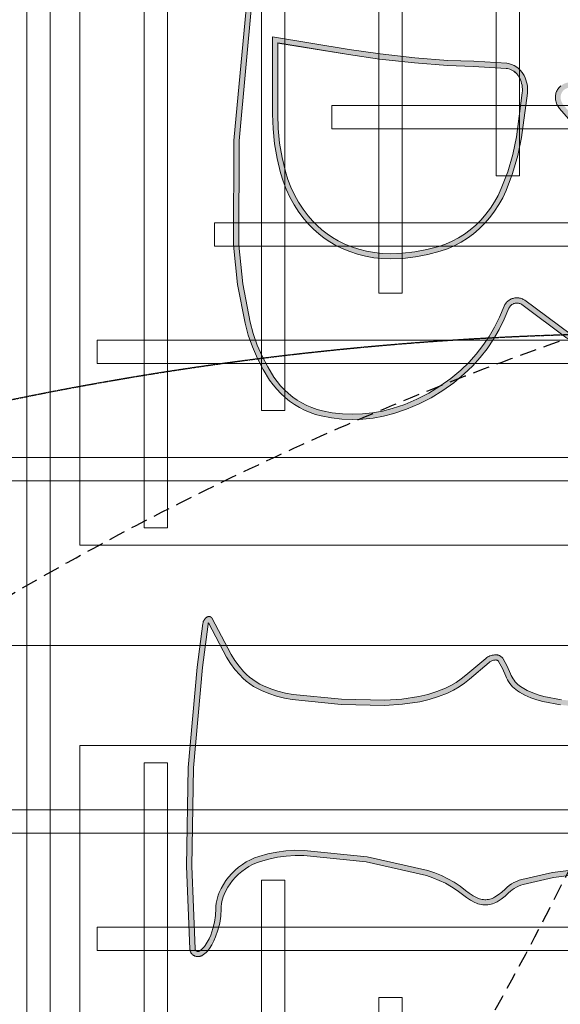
# Model space of a CAD drawing. Header units: millimetres. Extents: x -2073 to 35483, y -49920 to 11085.
# Tile 51 of 70: x 2991 to 3403, y 354 to 1104. Entities that reach past the tile are written whole.
import ezdxf

# ---------------------------------------------------------------- set-up
doc = ezdxf.new("R2010")
doc.units = ezdxf.units.MM
doc.linetypes.add('DASHED', pattern=[19.05, 12.7, -6.35])
doc.linetypes.add('HIDDEN', pattern=[0.375, 0.25, -0.125])
doc.layers.add('Ceiling', color=14, linetype='Continuous', lineweight=9)
doc.layers.add('E Celing Lighting', color=5, linetype='DASHED', lineweight=5)
for name, color, linetype, true_color in [('FIRE-SPKLR-EQP', 1, 'Continuous', 0xff0000), ('FIRE-SPKLR-EQP-MPA-12SM-C', 2, 'HIDDEN', 0xffff00), ('RCP LAYOUT', 9, 'Continuous', 0x808080), ('UPRIGHT SPRINKLER EQP', 1, 'Continuous', 0xff0000)]:
    doc.layers.add(name, color=color, linetype=linetype, true_color=true_color)

# ---------------------------------------------------------------- blocks, each defined once
blk = doc.blocks.new('UPRIGHT SPRINKLER')
at = {"layer": 'FIRE-SPKLR-EQP-MPA-12SM-C', "linetype": 'DASHED'}
blk.add_circle((0, 0), 2450, dxfattribs=at)
blk = doc.blocks.new('SPKLR-EQP-PENDENT-68C')
at = {"layer": 'FIRE-SPKLR-EQP-MPA-12SM-C'}
blk.add_circle((0, 0), 2450, dxfattribs=at)
blk = doc.blocks.new('kuaryfjeh')
at = {"ltscale": 0.25, "true_color": 0x808080}
h = blk.add_hatch(color=8, dxfattribs=at)
h.dxf.hatch_style = 1
h.paths.add_polyline_path([(-11.063, -10.922), (-12.753, -10.971), (-14.762, -10.975), (-17.486, -10.934), (-18.06, -10.902), (-18.629, -10.833), (-18.622, -10.815), (-18.615, -10.8), (-18.607, -10.785), (-18.598, -10.77), (-18.587, -10.757), (-18.576, -10.744), (-18.564, -10.732), (-18.552, -10.72), (-18.538, -10.71), (-18.524, -10.7), (-18.509, -10.692), (-18.494, -10.685), (-18.473, -10.676), (-18.176, -10.554), (-17.885, -10.406), (-17.605, -10.237), (-17.536, -10.187), (-17.47, -10.133), (-17.408, -10.075), (-17.35, -10.012), (-17.296, -9.946), (-17.247, -9.876), (-17.203, -9.803), (-17.164, -9.727), (-17.13, -9.649), (-17.068, -9.473), (-17.017, -9.292), (-16.979, -9.109), (-16.953, -8.924), (-16.939, -8.738), (-16.9, -6.762), (-16.941, -5.173), (-16.991, -4.654), (-17.087, -4.14), (-17.135, -3.964), (-17.197, -3.793), (-17.271, -3.627), (-17.358, -3.468), (-17.392, -3.415), (-17.43, -3.365), (-17.47, -3.317), (-17.513, -3.272), (-17.56, -3.231), (-17.609, -3.192), (-17.66, -3.157), (-17.714, -3.125), (-17.769, -3.097), (-17.821, -3.074), (-18.038, -2.98), (-18.24, -2.869), (-18.245, -2.866), (-18.249, -2.862), (-18.254, -2.859), (-18.258, -2.854), (-18.262, -2.85), (-18.265, -2.845), (-18.269, -2.841), (-18.272, -2.835), (-18.274, -2.83), (-18.277, -2.825), (-18.279, -2.819), (-18.28, -2.813), (-18.282, -2.807), (-18.282, -2.801), (-18.283, -2.795), (-18.283, -2.789), (-18.281, -2.766), (-18.278, -2.742), (-18.274, -2.719), (-18.267, -2.697), (-18.259, -2.675), (-18.25, -2.653), (-18.239, -2.632), (-18.226, -2.613), (-18.212, -2.593), (-17.734, -2.026), (-17.617, -1.885), (-17.509, -1.73), (-17.414, -1.568), (-17.332, -1.398), (-17.23, -1.139), (-17.147, -0.873), (-17.084, -0.601), (-17.009, -0.101), (-16.977, 0.403), (-17.003, 1.664), (-17.146, 3.069), (-17.187, 3.298), (-17.243, 3.523), (-17.315, 3.743), (-17.402, 3.957), (-17.459, 4.074), (-17.523, 4.185), (-17.595, 4.293), (-17.674, 4.395), (-17.76, 4.491), (-17.852, 4.581), (-18.014, 4.72), (-18.185, 4.847), (-18.365, 4.961), (-18.549, 5.061), (-19.355, 5.48), (-19.349, 5.483), (-19.343, 5.486), (-19.337, 5.488), (-19.33, 5.491), (-19.324, 5.492), (-19.315, 5.494), (-18.065, 5.656), (-15.179, 5.912), (-12.35, 5.965), (-9.977, 5.867), (-9.971, 5.866), (-9.965, 5.865), (-9.96, 5.864), (-9.955, 5.862), (-9.95, 5.861), (-9.945, 5.858), (-9.941, 5.856), (-9.936, 5.853), (-9.932, 5.85), (-9.928, 5.846), (-9.924, 5.842), (-9.92, 5.838), (-9.917, 5.834), (-9.914, 5.83), (-9.911, 5.825), (-9.908, 5.82), (-9.906, 5.815), (-9.904, 5.81), (-9.903, 5.804), (-9.902, 5.799), (-9.901, 5.793), (-9.9, 5.788), (-9.9, 5.782), (-9.901, 5.777), (-9.901, 5.771), (-9.902, 5.766), (-9.904, 5.76), (-9.905, 5.755), (-9.907, 5.75), (-9.91, 5.745), (-9.912, 5.74), (-9.933, 5.708), (-9.957, 5.679), (-9.982, 5.65), (-10.009, 5.624), (-10.038, 5.6), (-10.068, 5.578), (-10.166, 5.518), (-10.267, 5.464), (-10.371, 5.418), (-10.556, 5.353), (-10.744, 5.306), (-10.934, 5.278), (-11.132, 5.268), (-11.206, 5.266), (-11.287, 5.258), (-11.366, 5.244), (-11.445, 5.225), (-11.522, 5.201), (-11.597, 5.172), (-11.714, 5.116), (-11.827, 5.052), (-11.936, 4.981), (-12.038, 4.901), (-12.139, 4.812), (-12.234, 4.715), (-12.321, 4.613), (-12.402, 4.504), (-12.473, 4.393), (-12.536, 4.276), (-12.589, 4.155), (-12.634, 4.031), (-12.704, 3.777), (-12.757, 3.518), (-12.792, 3.257), (-12.809, 2.994), (-12.807, 2.728), (-12.624, 0.919), (-12.225, -0.834), (-12.16, -1.031), (-12.082, -1.222), (-11.992, -1.408), (-11.89, -1.587), (-11.776, -1.758), (-11.655, -1.917), (-11.573, -2.025), (-11.503, -2.135), (-11.442, -2.251), (-11.427, -2.285), (-11.414, -2.32), (-11.404, -2.356), (-11.396, -2.393), (-11.391, -2.43), (-11.389, -2.468), (-11.389, -2.505), (-11.391, -2.542), (-11.397, -2.579), (-11.404, -2.615), (-11.415, -2.65), (-11.427, -2.685), (-11.443, -2.719), (-11.46, -2.751), (-11.528, -2.857), (-11.605, -2.958), (-11.694, -3.055), (-11.745, -3.11), (-11.795, -3.173), (-11.84, -3.24), (-11.881, -3.31), (-11.916, -3.382), (-11.946, -3.457), (-11.97, -3.535), (-12.171, -4.423), (-12.31, -5.51), (-12.357, -6.675), (-12.314, -8.357), (-12.299, -8.536), (-12.272, -8.713), (-12.234, -8.889), (-12.185, -9.061), (-12.124, -9.23), (-12.088, -9.314), (-12.045, -9.396), (-11.997, -9.474), (-11.944, -9.549), (-11.885, -9.619), (-11.822, -9.686), (-11.754, -9.747), (-11.682, -9.804), (-11.501, -9.928), (-11.312, -10.039), (-11.117, -10.137), (-10.41, -10.437), (-9.987, -10.66), (-9.697, -10.851)], flags=16)
h.paths.add_polyline_path([(-11.594, -9.683), (-11.657, -9.633), (-11.717, -9.578), (-11.773, -9.519), (-11.825, -9.457), (-11.872, -9.391), (-11.915, -9.322), (-11.952, -9.25), (-11.985, -9.175), (-12.042, -9.015), (-12.089, -8.852), (-12.125, -8.686), (-12.15, -8.518), (-12.164, -8.349), (-12.207, -6.676), (-12.161, -5.523), (-12.024, -4.449), (-11.825, -3.574), (-11.804, -3.507), (-11.779, -3.443), (-11.748, -3.38), (-11.713, -3.32), (-11.674, -3.262), (-11.631, -3.208), (-11.584, -3.156), (-11.49, -3.054), (-11.405, -2.944), (-11.33, -2.827), (-11.308, -2.785), (-11.288, -2.742), (-11.272, -2.697), (-11.259, -2.652), (-11.249, -2.605), (-11.242, -2.558), (-11.239, -2.511), (-11.239, -2.463), (-11.242, -2.415), (-11.248, -2.368), (-11.258, -2.321), (-11.271, -2.274), (-11.287, -2.229), (-11.307, -2.185), (-11.373, -2.06), (-11.45, -1.94), (-11.535, -1.826), (-11.654, -1.671), (-11.762, -1.508), (-11.86, -1.338), (-11.945, -1.161), (-12.019, -0.98), (-12.08, -0.793), (-12.476, 0.944), (-12.657, 2.736), (-12.659, 2.99), (-12.642, 3.242), (-12.609, 3.494), (-12.558, 3.742), (-12.49, 3.986), (-12.45, 4.1), (-12.401, 4.21), (-12.344, 4.317), (-12.279, 4.419), (-12.204, 4.519), (-12.123, 4.614), (-12.036, 4.703), (-11.943, 4.786), (-11.848, 4.859), (-11.749, 4.924), (-11.645, 4.983), (-11.538, 5.034), (-11.472, 5.059), (-11.405, 5.081), (-11.336, 5.097), (-11.266, 5.109), (-11.196, 5.116), (-11.126, 5.119), (-10.919, 5.129), (-10.715, 5.159), (-10.513, 5.209), (-10.316, 5.278), (-10.202, 5.329), (-10.091, 5.387), (-9.985, 5.453), (-9.945, 5.482), (-9.908, 5.513), (-9.873, 5.546), (-9.841, 5.583), (-9.811, 5.621), (-9.785, 5.662), (-9.777, 5.675), (-9.77, 5.689), (-9.764, 5.703), (-9.76, 5.718), (-9.756, 5.733), (-9.753, 5.748), (-9.751, 5.763), (-9.75, 5.779), (-9.75, 5.794), (-9.752, 5.81), (-9.754, 5.825), (-9.757, 5.84), (-9.761, 5.855), (-9.766, 5.87), (-9.772, 5.884), (-9.779, 5.898), (-9.787, 5.911), (-9.796, 5.923), (-9.806, 5.936), (-9.816, 5.947), (-9.827, 5.958), (-9.839, 5.968), (-9.851, 5.977), (-9.864, 5.985), (-9.878, 5.992), (-9.892, 5.999), (-9.906, 6.004), (-9.921, 6.009), (-9.936, 6.012), (-9.951, 6.015), (-9.966, 6.016), (-12.348, 6.115), (-15.187, 6.062), (-18.081, 5.805), (-19.337, 5.642), (-19.354, 5.639), (-19.371, 5.635), (-19.387, 5.63), (-19.403, 5.624), (-19.418, 5.616), (-19.433, 5.608), (-19.447, 5.599), (-19.46, 5.589), (-19.473, 5.577), (-19.485, 5.565), (-19.497, 5.553), (-19.507, 5.539), (-19.516, 5.525), (-19.52, 5.519), (-19.523, 5.512), (-19.526, 5.506), (-19.528, 5.499), (-19.53, 5.492), (-19.531, 5.486), (-19.532, 5.479), (-19.532, 5.472), (-19.532, 5.465), (-19.532, 5.457), (-19.531, 5.451), (-19.529, 5.444), (-19.528, 5.437), (-19.525, 5.43), (-19.523, 5.424), (-19.52, 5.417), (-19.516, 5.411), (-19.512, 5.405), (-19.508, 5.4), (-19.503, 5.395), (-19.498, 5.39), (-19.493, 5.385), (-19.488, 5.381), (-19.482, 5.377), (-19.476, 5.373), (-18.619, 4.929), (-18.441, 4.832), (-18.27, 4.723), (-18.107, 4.602), (-17.953, 4.47), (-17.868, 4.387), (-17.79, 4.299), (-17.717, 4.205), (-17.651, 4.106), (-17.591, 4.003), (-17.539, 3.896), (-17.456, 3.691), (-17.387, 3.481), (-17.333, 3.266), (-17.295, 3.048), (-17.153, 1.655), (-17.127, 0.407), (-17.158, -0.085), (-17.232, -0.572), (-17.292, -0.833), (-17.372, -1.089), (-17.469, -1.338), (-17.546, -1.497), (-17.636, -1.649), (-17.737, -1.794), (-17.849, -1.929), (-18.33, -2.501), (-18.35, -2.528), (-18.369, -2.557), (-18.385, -2.587), (-18.399, -2.619), (-18.41, -2.651), (-18.419, -2.684), (-18.426, -2.717), (-18.431, -2.751), (-18.433, -2.785), (-18.433, -2.801), (-18.432, -2.817), (-18.429, -2.833), (-18.426, -2.848), (-18.422, -2.864), (-18.417, -2.879), (-18.411, -2.893), (-18.404, -2.907), (-18.396, -2.921), (-18.387, -2.934), (-18.377, -2.946), (-18.366, -2.958), (-18.355, -2.969), (-18.343, -2.979), (-18.331, -2.989), (-18.317, -2.997), (-18.104, -3.114), (-17.881, -3.212), (-17.833, -3.233), (-17.786, -3.256), (-17.741, -3.283), (-17.698, -3.313), (-17.657, -3.345), (-17.618, -3.38), (-17.581, -3.418), (-17.547, -3.458), (-17.516, -3.5), (-17.487, -3.545), (-17.406, -3.694), (-17.336, -3.849), (-17.278, -4.01), (-17.233, -4.174), (-17.139, -4.675), (-17.091, -5.182), (-17.05, -6.763), (-17.089, -8.732), (-17.102, -8.908), (-17.127, -9.084), (-17.163, -9.257), (-17.211, -9.427), (-17.27, -9.594), (-17.3, -9.663), (-17.334, -9.73), (-17.373, -9.794), (-17.416, -9.856), (-17.463, -9.914), (-17.514, -9.969), (-17.569, -10.02), (-17.627, -10.068), (-17.688, -10.111), (-17.958, -10.275), (-18.239, -10.417), (-18.53, -10.537), (-18.555, -10.548), (-18.58, -10.559), (-18.603, -10.573), (-18.626, -10.588), (-18.647, -10.605), (-18.668, -10.623), (-18.687, -10.642), (-18.705, -10.663), (-18.721, -10.685), (-18.736, -10.708), (-18.749, -10.732), (-18.76, -10.756), (-18.77, -10.782), (-18.773, -10.791), (-18.776, -10.801), (-18.778, -10.811), (-18.779, -10.822), (-18.779, -10.832), (-18.779, -10.842), (-18.778, -10.852), (-18.776, -10.862), (-18.774, -10.872), (-18.771, -10.882), (-18.767, -10.891), (-18.763, -10.901), (-18.758, -10.909), (-18.752, -10.918), (-18.746, -10.926), (-18.74, -10.934), (-18.733, -10.941), (-18.725, -10.948), (-18.717, -10.954), (-18.709, -10.96), (-18.7, -10.965), (-18.691, -10.97), (-18.682, -10.973), (-18.672, -10.977), (-18.662, -10.979), (-18.652, -10.981), (-18.074, -11.052), (-17.491, -11.084), (-14.763, -11.125), (-12.751, -11.121), (-11.057, -11.072), (-9.623, -10.998), (-9.615, -10.997), (-9.608, -10.996), (-9.6, -10.994), (-9.593, -10.992), (-9.586, -10.989), (-9.579, -10.986), (-9.573, -10.983), (-9.566, -10.979), (-9.56, -10.975), (-9.555, -10.97), (-9.549, -10.965), (-9.544, -10.959), (-9.539, -10.953), (-9.535, -10.947), (-9.531, -10.941), (-9.527, -10.934), (-9.524, -10.927), (-9.522, -10.92), (-9.519, -10.913), (-9.518, -10.906), (-9.517, -10.898), (-9.516, -10.891), (-9.516, -10.883), (-9.516, -10.872), (-9.517, -10.86), (-9.519, -10.849), (-9.522, -10.838), (-9.525, -10.827), (-9.529, -10.816), (-9.534, -10.806), (-9.54, -10.796), (-9.546, -10.786), (-9.553, -10.777), (-9.56, -10.768), (-9.568, -10.76), (-9.577, -10.752), (-9.586, -10.745), (-9.911, -10.531), (-10.346, -10.301), (-11.054, -10.001), (-11.24, -9.907), (-11.421, -9.801)])
h = blk.add_hatch(color=8, dxfattribs=at)
h.dxf.hatch_style = 1
h.paths.add_polyline_path([(-40.147, -5.246), (-39.919, -5.52), (-39.787, -5.677), (-39.663, -5.848), (-39.551, -6.026), (-39.451, -6.212), (-39.364, -6.404), (-39.29, -6.602), (-39.229, -6.804), (-39.182, -7.011), (-39.002, -8.216), (-38.925, -9.433), (-38.947, -10.561), (-39.063, -11.682), (-39.073, -11.739), (-39.087, -11.794), (-39.105, -11.849), (-39.126, -11.902), (-39.151, -11.953), (-39.179, -12.003), (-39.21, -12.051), (-39.245, -12.096), (-39.282, -12.139), (-39.323, -12.179), (-39.366, -12.217), (-39.411, -12.251), (-39.459, -12.283), (-39.508, -12.311), (-39.56, -12.335), (-39.613, -12.356), (-39.667, -12.373), (-39.722, -12.387), (-39.779, -12.396), (-39.835, -12.402), (-39.964, -12.407), (-40.035, -12.414), (-40.106, -12.426), (-40.175, -12.443), (-40.279, -12.476), (-40.38, -12.517), (-40.478, -12.564), (-40.57, -12.617), (-40.658, -12.676), (-40.742, -12.741), (-40.79, -12.785), (-40.833, -12.832), (-40.873, -12.882), (-40.91, -12.936), (-40.911, -12.94), (-40.913, -12.943), (-40.915, -12.947), (-40.916, -12.951), (-40.917, -12.955), (-40.918, -12.959), (-40.918, -12.963), (-40.919, -12.968), (-40.919, -12.972), (-40.918, -12.976), (-40.918, -12.98), (-40.917, -12.984), (-40.916, -12.988), (-40.915, -12.992), (-40.913, -12.996), (-40.911, -13), (-40.909, -13.003), (-40.907, -13.007), (-40.904, -13.01), (-40.902, -13.013), (-40.899, -13.016), (-40.896, -13.019), (-40.893, -13.021), (-40.889, -13.023), (-40.886, -13.025), (-40.882, -13.027), (-40.879, -13.029), (-40.875, -13.03), (-40.871, -13.031), (-40.867, -13.032), (-40.864, -13.032), (-40.252, -13.067), (-39.64, -13.055), (-37.391, -12.838), (-33.488, -12.274), (-32.059, -12.048), (-32.041, -12.044), (-32.025, -12.04), (-32.01, -12.035), (-32.002, -12.031), (-32.783, -11.747), (-33.018, -11.656), (-33.249, -11.543), (-33.47, -11.412), (-33.618, -11.308), (-33.756, -11.193), (-33.886, -11.067), (-34.005, -10.931), (-34.117, -10.781), (-34.218, -10.624), (-34.307, -10.459), (-34.385, -10.287), (-34.525, -9.888), (-34.627, -9.477), (-34.87, -7.845), (-34.949, -6.237), (-34.893, -4.897), (-34.89, -4.868), (-34.885, -4.839), (-34.878, -4.811), (-34.869, -4.784), (-34.858, -4.757), (-34.845, -4.731), (-34.831, -4.706), (-34.815, -4.682), (-34.798, -4.659), (-34.779, -4.637), (-34.758, -4.617), (-34.736, -4.598), (-34.713, -4.581), (-34.689, -4.565), (-34.664, -4.551), (-34.638, -4.538), (-34.611, -4.528), (-34.584, -4.519), (-34.556, -4.512), (-34.527, -4.507), (-34.498, -4.504), (-34.47, -4.503), (-34.434, -4.505), (-34.398, -4.509), (-34.363, -4.515), (-34.329, -4.524), (-34.295, -4.535), (-34.262, -4.548), (-34.23, -4.564), (-34.199, -4.582), (-34.17, -4.603), (-34.144, -4.623), (-32.666, -5.896), (-30.979, -7.388), (-29.044, -9.157), (-26.509, -11.438), (-24.807, -12.779), (-24.199, -13.174), (-23.559, -13.519), (-23.412, -13.584), (-23.259, -13.638), (-23.104, -13.68), (-22.945, -13.711), (-22.785, -13.73), (-22.618, -13.736), (-22.26, -13.752), (-21.899, -13.798), (-21.047, -13.982), (-20.197, -14.248), (-19.83, -14.396), (-19.479, -14.566), (-18.865, -14.876), (-18.299, -15.136), (-17.964, -15.274), (-19.282, -13.841), (-21.114, -11.896), (-23.357, -9.582), (-26.011, -6.815), (-27.66, -4.928), (-28.628, -3.624), (-28.643, -3.601), (-28.656, -3.577), (-28.667, -3.552), (-28.677, -3.526), (-28.685, -3.5), (-28.691, -3.474), (-28.696, -3.447), (-28.698, -3.42), (-28.699, -3.393), (-28.698, -3.365), (-28.695, -3.338), (-28.69, -3.311), (-28.684, -3.285), (-28.676, -3.259), (-28.666, -3.234), (-28.654, -3.209), (-28.641, -3.185), (-28.626, -3.162), (-28.61, -3.14), (-28.592, -3.12), (-28.573, -3.1), (-28.553, -3.082), (-28.531, -3.065), (-28.509, -3.05), (-28.485, -3.036), (-28.461, -3.024), (-28.144, -2.893), (-27.86, -2.753), (-27.587, -2.593), (-27.326, -2.415), (-27.077, -2.22), (-26.842, -2.007), (-26.621, -1.78), (-26.378, -1.489), (-26.156, -1.18), (-25.958, -0.856), (-25.784, -0.518), (-25.636, -0.167), (-25.514, 0.193), (-25.441, 0.474), (-25.389, 0.76), (-25.359, 1.049), (-25.35, 1.339), (-25.362, 1.629), (-25.396, 1.918), (-25.451, 2.203), (-25.492, 2.356), (-25.543, 2.505), (-25.605, 2.651), (-25.676, 2.792), (-25.757, 2.928), (-25.847, 3.058), (-25.946, 3.181), (-26.053, 3.297), (-26.167, 3.405), (-26.289, 3.505), (-26.417, 3.596), (-26.714, 3.778), (-27.023, 3.938), (-27.342, 4.076), (-27.67, 4.191), (-28.004, 4.283), (-29.105, 4.495), (-30.218, 4.609), (-33.216, 4.598), (-37.323, 4.221), (-41.161, 3.733), (-41.685, 3.643), (-42.2, 3.519), (-42.706, 3.361), (-42.709, 3.359), (-42.712, 3.358), (-42.715, 3.357), (-42.718, 3.355), (-42.72, 3.353), (-42.723, 3.351), (-42.725, 3.349), (-42.727, 3.346), (-42.73, 3.343), (-42.731, 3.341), (-42.733, 3.338), (-42.735, 3.335), (-42.736, 3.332), (-42.737, 3.328), (-42.738, 3.325), (-42.739, 3.322), (-42.74, 3.318), (-42.74, 3.315), (-42.74, 3.312), (-42.74, 3.308), (-42.739, 3.305), (-42.739, 3.301), (-42.738, 3.298), (-42.737, 3.295), (-42.736, 3.292), (-42.734, 3.288), (-42.733, 3.286), (-42.731, 3.283), (-42.729, 3.28), (-42.727, 3.277), (-42.724, 3.275), (-42.722, 3.273), (-42.72, 3.271), (-42.717, 3.269), (-42.559, 3.175), (-42.396, 3.092), (-42.226, 3.023), (-42.052, 2.966), (-41.868, 2.922), (-41.57, 2.851), (-41.273, 2.757), (-40.982, 2.642), (-40.9, 2.603), (-40.82, 2.557), (-40.745, 2.507), (-40.672, 2.451), (-40.604, 2.39), (-40.54, 2.324), (-40.482, 2.254), (-40.428, 2.18), (-40.34, 2.038), (-40.263, 1.89), (-40.198, 1.737), (-40.146, 1.578), (-40.105, 1.417), (-39.86, -0.01), (-39.758, -1.138), (-39.779, -2.147), (-39.833, -2.575), (-39.917, -2.997), (-39.964, -3.164), (-40.025, -3.327), (-40.098, -3.485), (-40.18, -3.63), (-40.332, -3.904), (-40.455, -4.187), (-40.472, -4.239), (-40.486, -4.293), (-40.497, -4.348), (-40.503, -4.403), (-40.505, -4.459), (-40.504, -4.515), (-40.498, -4.57), (-40.486, -4.64), (-40.469, -4.708), (-40.447, -4.774), (-40.42, -4.839), (-40.388, -4.901), (-40.352, -4.961)], flags=16)
h.paths.add_polyline_path([(-34.324, -4.685), (-34.347, -4.676), (-34.371, -4.668), (-34.395, -4.662), (-34.42, -4.657), (-34.445, -4.654), (-34.47, -4.654), (-34.488, -4.654), (-34.507, -4.656), (-34.525, -4.659), (-34.543, -4.664), (-34.561, -4.669), (-34.578, -4.676), (-34.595, -4.684), (-34.611, -4.693), (-34.627, -4.703), (-34.642, -4.715), (-34.656, -4.727), (-34.669, -4.74), (-34.682, -4.754), (-34.693, -4.769), (-34.703, -4.785), (-34.713, -4.801), (-34.721, -4.818), (-34.728, -4.835), (-34.734, -4.853), (-34.738, -4.871), (-34.742, -4.89), (-34.744, -4.908), (-34.799, -6.236), (-34.721, -7.83), (-34.479, -9.448), (-34.381, -9.845), (-34.245, -10.231), (-34.173, -10.392), (-34.089, -10.547), (-33.994, -10.696), (-33.888, -10.837), (-33.777, -10.964), (-33.656, -11.081), (-33.526, -11.189), (-33.389, -11.286), (-33.178, -11.411), (-32.958, -11.518), (-32.73, -11.607), (-31.84, -11.93), (-31.835, -11.933), (-31.83, -11.935), (-31.825, -11.938), (-31.82, -11.942), (-31.815, -11.945), (-31.811, -11.949), (-31.807, -11.953), (-31.803, -11.958), (-31.799, -11.963), (-31.796, -11.968), (-31.793, -11.973), (-31.791, -11.978), (-31.789, -11.984), (-31.787, -11.989), (-31.786, -11.995), (-31.785, -12.001), (-31.784, -12.007), (-31.784, -12.013), (-31.784, -12.019), (-31.785, -12.024), (-31.786, -12.03), (-31.787, -12.036), (-31.789, -12.042), (-31.791, -12.047), (-31.793, -12.052), (-31.796, -12.058), (-31.799, -12.063), (-31.803, -12.067), (-31.807, -12.072), (-31.825, -12.091), (-31.844, -12.108), (-31.865, -12.125), (-31.887, -12.14), (-31.909, -12.153), (-31.932, -12.165), (-31.957, -12.175), (-31.981, -12.183), (-32.007, -12.19), (-32.032, -12.195), (-33.465, -12.423), (-37.373, -12.987), (-39.631, -13.205), (-40.255, -13.217), (-40.877, -13.182), (-40.891, -13.18), (-40.905, -13.177), (-40.918, -13.174), (-40.931, -13.169), (-40.944, -13.164), (-40.956, -13.158), (-40.968, -13.151), (-40.98, -13.143), (-40.991, -13.135), (-41.001, -13.126), (-41.011, -13.116), (-41.02, -13.105), (-41.029, -13.094), (-41.037, -13.083), (-41.044, -13.071), (-41.05, -13.058), (-41.055, -13.045), (-41.06, -13.032), (-41.063, -13.019), (-41.066, -13.005), (-41.068, -12.991), (-41.069, -12.977), (-41.069, -12.963), (-41.068, -12.949), (-41.066, -12.935), (-41.063, -12.922), (-41.06, -12.908), (-41.056, -12.895), (-41.05, -12.882), (-41.044, -12.87), (-41.037, -12.857), (-40.995, -12.794), (-40.947, -12.734), (-40.895, -12.678), (-40.839, -12.627), (-40.747, -12.555), (-40.65, -12.489), (-40.548, -12.431), (-40.441, -12.379), (-40.33, -12.335), (-40.216, -12.299), (-40.136, -12.279), (-40.056, -12.265), (-39.974, -12.257), (-39.845, -12.253), (-39.799, -12.248), (-39.753, -12.24), (-39.708, -12.229), (-39.663, -12.215), (-39.62, -12.197), (-39.578, -12.177), (-39.537, -12.154), (-39.498, -12.129), (-39.46, -12.1), (-39.425, -12.07), (-39.392, -12.037), (-39.361, -12.001), (-39.333, -11.964), (-39.307, -11.925), (-39.284, -11.884), (-39.263, -11.841), (-39.246, -11.798), (-39.231, -11.753), (-39.22, -11.707), (-39.212, -11.661), (-39.097, -10.552), (-39.075, -9.436), (-39.151, -8.232), (-39.329, -7.039), (-39.374, -6.842), (-39.432, -6.65), (-39.502, -6.462), (-39.585, -6.279), (-39.681, -6.102), (-39.788, -5.932), (-39.906, -5.77), (-40.034, -5.616), (-40.266, -5.338), (-40.477, -5.044), (-40.519, -4.975), (-40.556, -4.902), (-40.588, -4.827), (-40.613, -4.75), (-40.633, -4.671), (-40.647, -4.59), (-40.654, -4.524), (-40.656, -4.458), (-40.653, -4.391), (-40.645, -4.325), (-40.633, -4.26), (-40.616, -4.196), (-40.595, -4.133), (-40.467, -3.838), (-40.311, -3.557), (-40.232, -3.416), (-40.163, -3.269), (-40.107, -3.118), (-40.063, -2.962), (-39.981, -2.551), (-39.929, -2.136), (-39.909, -1.143), (-40.009, -0.029), (-40.252, 1.386), (-40.29, 1.537), (-40.339, 1.684), (-40.399, 1.827), (-40.47, 1.964), (-40.552, 2.096), (-40.6, 2.161), (-40.652, 2.223), (-40.708, 2.281), (-40.768, 2.335), (-40.832, 2.385), (-40.899, 2.43), (-40.97, 2.47), (-41.042, 2.505), (-41.323, 2.616), (-41.61, 2.706), (-41.903, 2.776), (-42.092, 2.822), (-42.278, 2.882), (-42.458, 2.956), (-42.632, 3.043), (-42.799, 3.143), (-42.81, 3.151), (-42.82, 3.159), (-42.83, 3.168), (-42.839, 3.177), (-42.847, 3.188), (-42.855, 3.198), (-42.862, 3.209), (-42.868, 3.221), (-42.874, 3.233), (-42.879, 3.245), (-42.883, 3.258), (-42.886, 3.271), (-42.888, 3.284), (-42.889, 3.297), (-42.89, 3.31), (-42.89, 3.323), (-42.889, 3.336), (-42.887, 3.349), (-42.884, 3.362), (-42.88, 3.375), (-42.876, 3.387), (-42.87, 3.4), (-42.864, 3.411), (-42.857, 3.423), (-42.85, 3.433), (-42.842, 3.444), (-42.833, 3.453), (-42.823, 3.462), (-42.813, 3.471), (-42.802, 3.479), (-42.791, 3.486), (-42.78, 3.492), (-42.768, 3.498), (-42.756, 3.502), (-42.24, 3.663), (-41.715, 3.79), (-41.183, 3.881), (-37.339, 4.37), (-33.223, 4.748), (-30.21, 4.759), (-29.083, 4.643), (-27.97, 4.43), (-27.625, 4.335), (-27.287, 4.216), (-26.958, 4.073), (-26.64, 3.908), (-26.334, 3.721), (-26.198, 3.624), (-26.068, 3.518), (-25.946, 3.402), (-25.832, 3.279), (-25.727, 3.147), (-25.631, 3.009), (-25.545, 2.864), (-25.469, 2.714), (-25.403, 2.559), (-25.348, 2.399), (-25.305, 2.236), (-25.248, 1.941), (-25.213, 1.641), (-25.2, 1.34), (-25.209, 1.038), (-25.241, 0.739), (-25.294, 0.442), (-25.37, 0.15), (-25.495, -0.221), (-25.648, -0.581), (-25.827, -0.929), (-26.031, -1.263), (-26.259, -1.581), (-26.51, -1.88), (-26.737, -2.115), (-26.98, -2.335), (-27.237, -2.536), (-27.507, -2.72), (-27.789, -2.885), (-28.082, -3.03), (-28.399, -3.161), (-28.414, -3.169), (-28.429, -3.177), (-28.443, -3.187), (-28.457, -3.197), (-28.47, -3.209), (-28.482, -3.221), (-28.493, -3.234), (-28.503, -3.248), (-28.512, -3.262), (-28.521, -3.277), (-28.528, -3.293), (-28.534, -3.309), (-28.539, -3.325), (-28.543, -3.342), (-28.546, -3.359), (-28.548, -3.376), (-28.549, -3.393), (-28.548, -3.411), (-28.547, -3.428), (-28.544, -3.445), (-28.54, -3.461), (-28.535, -3.478), (-28.529, -3.494), (-28.522, -3.51), (-28.514, -3.525), (-28.504, -3.539), (-27.543, -4.833), (-25.901, -6.713), (-23.249, -9.478), (-21.005, -11.792), (-19.172, -13.739), (-17.629, -15.416), (-17.627, -15.419), (-17.625, -15.422), (-17.622, -15.425), (-17.621, -15.428), (-17.619, -15.432), (-17.618, -15.435), (-17.616, -15.439), (-17.616, -15.442), (-17.615, -15.446), (-17.614, -15.45), (-17.614, -15.454), (-17.614, -15.457), (-17.615, -15.461), (-17.615, -15.465), (-17.616, -15.468), (-17.617, -15.472), (-17.618, -15.476), (-17.62, -15.479), (-17.621, -15.482), (-17.623, -15.486), (-17.626, -15.489), (-17.628, -15.492), (-17.63, -15.494), (-17.633, -15.497), (-17.636, -15.499), (-17.639, -15.502), (-17.642, -15.504), (-17.645, -15.505), (-17.649, -15.507), (-17.652, -15.508), (-17.656, -15.51), (-17.66, -15.51), (-17.663, -15.511), (-17.667, -15.511), (-17.671, -15.511), (-17.713, -15.51), (-17.754, -15.505), (-17.795, -15.497), (-17.836, -15.487), (-17.875, -15.473), (-18.359, -15.273), (-18.931, -15.011), (-19.545, -14.7), (-19.891, -14.533), (-20.248, -14.39), (-21.086, -14.127), (-21.924, -13.946), (-22.273, -13.901), (-22.624, -13.886), (-22.796, -13.879), (-22.968, -13.859), (-23.138, -13.827), (-23.304, -13.781), (-23.467, -13.723), (-23.625, -13.654), (-24.275, -13.303), (-24.895, -12.901), (-26.606, -11.553), (-29.145, -9.268), (-31.08, -7.499), (-32.765, -6.009), (-34.239, -4.739), (-34.259, -4.723), (-34.28, -4.709), (-34.301, -4.696)])
h = blk.add_hatch(color=8, dxfattribs=at)
h.dxf.hatch_style = 1
h.paths.add_polyline_path([(-32.326, -3.131), (-31.84, -2.946), (-31.645, -2.855), (-31.457, -2.751), (-31.277, -2.634), (-31.106, -2.504), (-30.944, -2.362), (-30.792, -2.209), (-30.658, -2.053), (-30.535, -1.887), (-30.426, -1.712), (-30.329, -1.53), (-30.247, -1.34), (-30.179, -1.145), (-30.087, -0.803), (-30.021, -0.455), (-29.981, -0.102), (-29.968, 0.252), (-29.976, 0.48), (-30, 0.706), (-30.04, 0.93), (-30.096, 1.15), (-30.167, 1.366), (-30.254, 1.577), (-30.337, 1.746), (-30.432, 1.91), (-30.538, 2.067), (-30.653, 2.216), (-30.778, 2.357), (-30.912, 2.49), (-31.055, 2.613), (-31.248, 2.758), (-31.45, 2.889), (-31.661, 3.007), (-31.879, 3.109), (-32.103, 3.196), (-32.333, 3.268), (-32.739, 3.365), (-33.151, 3.434), (-33.566, 3.476), (-33.983, 3.49), (-36.029, 3.49), (-35.695, 1.454), (-35.567, 0.56), (-35.458, -0.443), (-35.381, -1.402), (-35.356, -2.146), (-35.298, -3.089), (-35.293, -3.122), (-35.275, -3.187), (-35.249, -3.25), (-35.215, -3.308), (-35.195, -3.335), (-35.149, -3.384), (-35.097, -3.427), (-35.021, -3.472), (-34.972, -3.495), (-34.921, -3.515), (-34.868, -3.531), (-34.815, -3.543), (-34.761, -3.551), (-34.706, -3.555), (-34.652, -3.555), (-34.597, -3.551), (-33.333, -3.38), (-32.825, -3.275)], flags=16)
h.paths.add_polyline_path([(-35.444, -3.104), (-35.437, -3.152), (-35.415, -3.235), (-35.381, -3.316), (-35.338, -3.389), (-35.308, -3.429), (-35.251, -3.491), (-35.182, -3.548), (-35.091, -3.602), (-35.03, -3.631), (-34.968, -3.654), (-34.906, -3.673), (-34.842, -3.688), (-34.777, -3.697), (-34.712, -3.702), (-34.647, -3.702), (-34.582, -3.698), (-33.309, -3.525), (-32.789, -3.418), (-32.279, -3.27), (-31.782, -3.082), (-31.578, -2.986), (-31.381, -2.877), (-31.193, -2.754), (-31.013, -2.618), (-30.843, -2.469), (-30.684, -2.309), (-30.543, -2.145), (-30.414, -1.97), (-30.298, -1.786), (-30.197, -1.593), (-30.11, -1.394), (-30.038, -1.189), (-29.943, -0.836), (-29.875, -0.477), (-29.834, -0.113), (-29.821, 0.252), (-29.829, 0.49), (-29.854, 0.727), (-29.896, 0.961), (-29.955, 1.192), (-30.029, 1.417), (-30.12, 1.637), (-30.208, 1.816), (-30.307, 1.988), (-30.418, 2.153), (-30.54, 2.31), (-30.671, 2.459), (-30.813, 2.598), (-30.963, 2.728), (-31.164, 2.879), (-31.374, 3.015), (-31.594, 3.138), (-31.821, 3.244), (-32.055, 3.335), (-32.294, 3.41), (-32.71, 3.509), (-33.131, 3.58), (-33.556, 3.623), (-33.98, 3.637), (-36.202, 3.637), (-35.841, 1.432), (-35.713, 0.542), (-35.604, -0.457), (-35.528, -1.411), (-35.503, -2.153)])
at = {"layer": 'E Celing Lighting', "color": 8, "true_color": 0x808080}
for points in [[(-12.161, -5.523), (-12.024, -4.449), (-11.825, -3.574), (-11.804, -3.507), (-11.779, -3.443), (-11.748, -3.38), (-11.713, -3.32), (-11.674, -3.262), (-11.631, -3.208), (-11.584, -3.156), (-11.49, -3.054), (-11.405, -2.944), (-11.33, -2.827), (-11.308, -2.785), (-11.288, -2.742), (-11.272, -2.697), (-11.259, -2.652), (-11.249, -2.605), (-11.242, -2.558), (-11.239, -2.511), (-11.239, -2.463), (-11.242, -2.415), (-11.248, -2.368), (-11.258, -2.321), (-11.271, -2.274), (-11.287, -2.229), (-11.307, -2.185), (-11.373, -2.06), (-11.45, -1.94), (-11.535, -1.826), (-11.654, -1.671), (-11.762, -1.508), (-11.86, -1.338), (-11.945, -1.161), (-12.019, -0.98), (-12.08, -0.793), (-12.476, 0.944), (-12.657, 2.736), (-12.659, 2.99), (-12.642, 3.242), (-12.609, 3.494), (-12.558, 3.742), (-12.49, 3.986), (-12.45, 4.1), (-12.401, 4.21), (-12.344, 4.317), (-12.279, 4.419), (-12.204, 4.519), (-12.123, 4.614), (-12.036, 4.703), (-11.943, 4.786), (-11.848, 4.859), (-11.749, 4.924), (-11.645, 4.983), (-11.538, 5.034), (-11.472, 5.059), (-11.405, 5.081), (-11.336, 5.097), (-11.266, 5.109), (-11.196, 5.116), (-11.126, 5.119), (-10.919, 5.129), (-10.715, 5.159), (-10.513, 5.209), (-10.316, 5.278), (-10.202, 5.329), (-10.091, 5.387), (-9.985, 5.453), (-9.945, 5.482), (-9.908, 5.513), (-9.873, 5.546), (-9.841, 5.583), (-9.811, 5.621), (-9.785, 5.662), (-9.777, 5.675), (-9.77, 5.689), (-9.764, 5.703), (-9.76, 5.718), (-9.756, 5.733), (-9.753, 5.748), (-9.751, 5.763), (-9.75, 5.779), (-9.75, 5.794), (-9.752, 5.81), (-9.754, 5.825), (-9.757, 5.84), (-9.761, 5.855), (-9.766, 5.87), (-9.772, 5.884), (-9.779, 5.898), (-9.787, 5.911), (-9.796, 5.923), (-9.806, 5.936), (-9.816, 5.947), (-9.827, 5.958), (-9.839, 5.968), (-9.851, 5.977), (-9.864, 5.985), (-9.878, 5.992), (-9.892, 5.999), (-9.906, 6.004), (-9.921, 6.009), (-9.936, 6.012), (-9.951, 6.015), (-9.966, 6.016), (-12.348, 6.115), (-15.187, 6.062), (-18.081, 5.805), (-19.337, 5.642), (-19.354, 5.639), (-19.371, 5.635), (-19.387, 5.63), (-19.403, 5.624), (-19.418, 5.616), (-19.433, 5.608), (-19.447, 5.599), (-19.46, 5.589), (-19.473, 5.577), (-19.485, 5.565), (-19.497, 5.553), (-19.507, 5.539), (-19.516, 5.525), (-19.52, 5.519), (-19.523, 5.512), (-19.526, 5.506), (-19.528, 5.499), (-19.53, 5.492), (-19.531, 5.486), (-19.532, 5.479), (-19.532, 5.472), (-19.532, 5.465), (-19.532, 5.457), (-19.531, 5.451), (-19.529, 5.444), (-19.528, 5.437), (-19.525, 5.43), (-19.523, 5.424), (-19.52, 5.417), (-19.516, 5.411), (-19.512, 5.405), (-19.508, 5.4), (-19.503, 5.395), (-19.498, 5.39), (-19.493, 5.385), (-19.488, 5.381), (-19.482, 5.377), (-19.476, 5.373), (-18.619, 4.929), (-18.441, 4.832), (-18.27, 4.723), (-18.107, 4.602), (-17.953, 4.47), (-17.868, 4.387), (-17.79, 4.299), (-17.717, 4.205), (-17.651, 4.106), (-17.591, 4.003), (-17.539, 3.896), (-17.456, 3.691), (-17.387, 3.481), (-17.333, 3.266), (-17.295, 3.048), (-17.153, 1.655), (-17.127, 0.407), (-17.158, -0.085), (-17.232, -0.572), (-17.292, -0.833), (-17.372, -1.089), (-17.469, -1.338), (-17.546, -1.497), (-17.636, -1.649), (-17.737, -1.794), (-17.849, -1.929), (-18.33, -2.501), (-18.35, -2.528), (-18.369, -2.557), (-18.385, -2.587), (-18.399, -2.619), (-18.41, -2.651), (-18.419, -2.684), (-18.426, -2.717), (-18.431, -2.751), (-18.433, -2.785), (-18.433, -2.801), (-18.432, -2.817), (-18.429, -2.833), (-18.426, -2.848), (-18.422, -2.864), (-18.417, -2.879), (-18.411, -2.893), (-18.404, -2.907), (-18.396, -2.921), (-18.387, -2.934), (-18.377, -2.946), (-18.366, -2.958), (-18.355, -2.969), (-18.343, -2.979), (-18.331, -2.989), (-18.317, -2.997), (-18.104, -3.114), (-17.881, -3.212), (-17.833, -3.233), (-17.786, -3.256), (-17.741, -3.283), (-17.698, -3.313), (-17.657, -3.345), (-17.618, -3.38), (-17.581, -3.418), (-17.547, -3.458), (-17.516, -3.5), (-17.487, -3.545), (-17.406, -3.694), (-17.336, -3.849), (-17.278, -4.01), (-17.233, -4.174), (-17.139, -4.675)], [(-16.991, -4.654), (-17.087, -4.14), (-17.135, -3.964), (-17.197, -3.793), (-17.271, -3.627), (-17.358, -3.468), (-17.392, -3.415), (-17.43, -3.365), (-17.47, -3.317), (-17.513, -3.272), (-17.56, -3.231), (-17.609, -3.192), (-17.66, -3.157), (-17.714, -3.125), (-17.769, -3.097), (-17.821, -3.074), (-18.038, -2.98), (-18.24, -2.869), (-18.245, -2.866), (-18.249, -2.862), (-18.254, -2.859), (-18.258, -2.854), (-18.262, -2.85), (-18.265, -2.845), (-18.269, -2.841), (-18.272, -2.835), (-18.274, -2.83), (-18.277, -2.825), (-18.279, -2.819), (-18.28, -2.813), (-18.282, -2.807), (-18.282, -2.801), (-18.283, -2.795), (-18.283, -2.789), (-18.281, -2.766), (-18.278, -2.742), (-18.274, -2.719), (-18.267, -2.697), (-18.259, -2.675), (-18.25, -2.653), (-18.239, -2.632), (-18.226, -2.613), (-18.212, -2.593), (-17.734, -2.026), (-17.617, -1.885), (-17.509, -1.73), (-17.414, -1.568), (-17.332, -1.398), (-17.23, -1.139), (-17.147, -0.873), (-17.084, -0.601), (-17.009, -0.101), (-16.977, 0.403), (-17.003, 1.664), (-17.146, 3.069), (-17.187, 3.298), (-17.243, 3.523), (-17.315, 3.743), (-17.402, 3.957), (-17.459, 4.074), (-17.523, 4.185), (-17.595, 4.293), (-17.674, 4.395), (-17.76, 4.491), (-17.852, 4.581), (-18.014, 4.72), (-18.185, 4.847), (-18.365, 4.961), (-18.549, 5.061), (-19.355, 5.48), (-19.349, 5.483), (-19.343, 5.486), (-19.337, 5.488), (-19.33, 5.491), (-19.324, 5.492), (-19.315, 5.494), (-18.065, 5.656), (-15.179, 5.912), (-12.35, 5.965), (-9.977, 5.867), (-9.971, 5.866), (-9.965, 5.865), (-9.96, 5.864), (-9.955, 5.862), (-9.95, 5.861), (-9.945, 5.858), (-9.941, 5.856), (-9.936, 5.853), (-9.932, 5.85), (-9.928, 5.846), (-9.924, 5.842), (-9.92, 5.838), (-9.917, 5.834), (-9.914, 5.83), (-9.911, 5.825), (-9.908, 5.82), (-9.906, 5.815), (-9.904, 5.81), (-9.903, 5.804), (-9.902, 5.799), (-9.901, 5.793), (-9.9, 5.788), (-9.9, 5.782), (-9.901, 5.777), (-9.901, 5.771), (-9.902, 5.766), (-9.904, 5.76), (-9.905, 5.755), (-9.907, 5.75), (-9.91, 5.745), (-9.912, 5.74), (-9.933, 5.708), (-9.957, 5.679), (-9.982, 5.65), (-10.009, 5.624), (-10.038, 5.6), (-10.068, 5.578), (-10.166, 5.518), (-10.267, 5.464), (-10.371, 5.418), (-10.556, 5.353), (-10.744, 5.306), (-10.934, 5.278), (-11.132, 5.268), (-11.206, 5.266), (-11.287, 5.258), (-11.366, 5.244), (-11.445, 5.225), (-11.522, 5.201), (-11.597, 5.172), (-11.714, 5.116), (-11.827, 5.052), (-11.936, 4.981), (-12.038, 4.901), (-12.139, 4.812), (-12.234, 4.715), (-12.321, 4.613), (-12.402, 4.504), (-12.473, 4.393), (-12.536, 4.276), (-12.589, 4.155), (-12.634, 4.031), (-12.704, 3.777), (-12.757, 3.518), (-12.792, 3.257), (-12.809, 2.994), (-12.807, 2.728), (-12.624, 0.919), (-12.225, -0.834), (-12.16, -1.031), (-12.082, -1.222), (-11.992, -1.408), (-11.89, -1.587), (-11.776, -1.758), (-11.655, -1.917), (-11.573, -2.025), (-11.503, -2.135), (-11.442, -2.251), (-11.427, -2.285), (-11.414, -2.32), (-11.404, -2.356), (-11.396, -2.393), (-11.391, -2.43), (-11.389, -2.468), (-11.389, -2.505), (-11.391, -2.542), (-11.397, -2.579), (-11.404, -2.615), (-11.415, -2.65), (-11.427, -2.685), (-11.443, -2.719), (-11.46, -2.751), (-11.528, -2.857), (-11.605, -2.958), (-11.694, -3.055), (-11.745, -3.11), (-11.795, -3.173), (-11.84, -3.24), (-11.881, -3.31), (-11.916, -3.382), (-11.946, -3.457), (-11.97, -3.535), (-12.171, -4.423), (-12.31, -5.51)], [(-37.339, 4.37), (-33.223, 4.748), (-30.21, 4.759), (-29.083, 4.643), (-27.97, 4.43), (-27.625, 4.335), (-27.287, 4.216), (-26.958, 4.073), (-26.64, 3.908), (-26.334, 3.721), (-26.198, 3.624), (-26.068, 3.518), (-25.946, 3.402), (-25.832, 3.279), (-25.727, 3.147), (-25.631, 3.009), (-25.545, 2.864), (-25.469, 2.714), (-25.403, 2.559), (-25.348, 2.399), (-25.305, 2.236), (-25.248, 1.941), (-25.213, 1.641), (-25.2, 1.34), (-25.209, 1.038), (-25.241, 0.739), (-25.294, 0.442), (-25.37, 0.15), (-25.495, -0.221), (-25.648, -0.581), (-25.827, -0.929), (-26.031, -1.263), (-26.259, -1.581), (-26.51, -1.88), (-26.737, -2.115), (-26.98, -2.335), (-27.237, -2.536), (-27.507, -2.72), (-27.789, -2.885), (-28.082, -3.03), (-28.399, -3.161), (-28.414, -3.169), (-28.429, -3.177), (-28.443, -3.187), (-28.457, -3.197), (-28.47, -3.209), (-28.482, -3.221), (-28.493, -3.234), (-28.503, -3.248), (-28.512, -3.262), (-28.521, -3.277), (-28.528, -3.293), (-28.534, -3.309), (-28.539, -3.325), (-28.543, -3.342), (-28.546, -3.359), (-28.548, -3.376), (-28.549, -3.393), (-28.548, -3.411), (-28.547, -3.428), (-28.544, -3.445), (-28.54, -3.461), (-28.535, -3.478), (-28.529, -3.494), (-28.522, -3.51), (-28.514, -3.525), (-28.504, -3.539), (-27.543, -4.833)], [(-34.798, -4.659), (-34.779, -4.637), (-34.758, -4.617), (-34.736, -4.598), (-34.713, -4.581), (-34.689, -4.565), (-34.664, -4.551), (-34.638, -4.538), (-34.611, -4.528), (-34.584, -4.519), (-34.556, -4.512), (-34.527, -4.507), (-34.498, -4.504), (-34.47, -4.503), (-34.434, -4.505), (-34.398, -4.509), (-34.363, -4.515), (-34.329, -4.524), (-34.295, -4.535), (-34.262, -4.548), (-34.23, -4.564), (-34.199, -4.582), (-34.17, -4.603), (-34.144, -4.623), (-32.666, -5.896)], [(-27.66, -4.928), (-28.628, -3.624), (-28.643, -3.601), (-28.656, -3.577), (-28.667, -3.552), (-28.677, -3.526), (-28.685, -3.5), (-28.691, -3.474), (-28.696, -3.447), (-28.698, -3.42), (-28.699, -3.393), (-28.698, -3.365), (-28.695, -3.338), (-28.69, -3.311), (-28.684, -3.285), (-28.676, -3.259), (-28.666, -3.234), (-28.654, -3.209), (-28.641, -3.185), (-28.626, -3.162), (-28.61, -3.14), (-28.592, -3.12), (-28.573, -3.1), (-28.553, -3.082), (-28.531, -3.065), (-28.509, -3.05), (-28.485, -3.036), (-28.461, -3.024), (-28.144, -2.893), (-27.86, -2.753), (-27.587, -2.593), (-27.326, -2.415), (-27.077, -2.22), (-26.842, -2.007), (-26.621, -1.78), (-26.378, -1.489), (-26.156, -1.18), (-25.958, -0.856), (-25.784, -0.518), (-25.636, -0.167), (-25.514, 0.193), (-25.441, 0.474), (-25.389, 0.76), (-25.359, 1.049), (-25.35, 1.339), (-25.362, 1.629), (-25.396, 1.918), (-25.451, 2.203), (-25.492, 2.356), (-25.543, 2.505), (-25.605, 2.651), (-25.676, 2.792), (-25.757, 2.928), (-25.847, 3.058), (-25.946, 3.181), (-26.053, 3.297), (-26.167, 3.405), (-26.289, 3.505), (-26.417, 3.596), (-26.714, 3.778), (-27.023, 3.938), (-27.342, 4.076), (-27.67, 4.191), (-28.004, 4.283), (-29.105, 4.495), (-30.218, 4.609), (-33.216, 4.598), (-37.323, 4.221)], [(-36.028, 3.49), (-35.695, 1.454), (-35.566, 0.56), (-35.457, -0.443), (-35.381, -1.402), (-35.355, -2.146), (-35.297, -3.089), (-35.292, -3.122), (-35.275, -3.187), (-35.249, -3.25)], [(-35.249, -3.25), (-35.214, -3.308), (-35.194, -3.335), (-35.149, -3.384), (-35.097, -3.427), (-35.021, -3.472), (-34.971, -3.495), (-34.92, -3.515), (-34.868, -3.531), (-34.814, -3.543), (-34.76, -3.551), (-34.706, -3.555), (-34.652, -3.555)]]:
    blk.add_lwpolyline(points, dxfattribs=at)
for points in [[(-35.444, -3.104), (-35.437, -3.152), (-35.415, -3.235), (-35.381, -3.316), (-35.338, -3.389), (-35.308, -3.429), (-35.251, -3.491), (-35.182, -3.548), (-35.091, -3.602), (-35.03, -3.631), (-34.968, -3.654), (-34.906, -3.673), (-34.842, -3.688), (-34.777, -3.697), (-34.712, -3.702), (-34.647, -3.702), (-34.582, -3.698), (-33.309, -3.525), (-32.789, -3.418), (-32.279, -3.27), (-31.782, -3.082), (-31.578, -2.986), (-31.381, -2.877), (-31.193, -2.754), (-31.013, -2.618), (-30.843, -2.469), (-30.684, -2.309), (-30.543, -2.145), (-30.414, -1.97), (-30.298, -1.786), (-30.197, -1.593), (-30.11, -1.394), (-30.038, -1.189), (-29.943, -0.836), (-29.875, -0.477), (-29.834, -0.113), (-29.821, 0.252), (-29.829, 0.49), (-29.854, 0.727), (-29.896, 0.961), (-29.955, 1.192), (-30.029, 1.417), (-30.12, 1.637), (-30.208, 1.816), (-30.307, 1.988), (-30.418, 2.153), (-30.54, 2.31), (-30.671, 2.459), (-30.813, 2.598), (-30.963, 2.728), (-31.164, 2.879), (-31.374, 3.015), (-31.594, 3.138), (-31.821, 3.244), (-32.055, 3.335), (-32.294, 3.41), (-32.71, 3.509), (-33.131, 3.58), (-33.556, 3.623), (-33.98, 3.637), (-36.202, 3.637), (-35.841, 1.432), (-35.713, 0.542), (-35.604, -0.457), (-35.528, -1.411), (-35.503, -2.153)], [(-32.326, -3.131), (-31.84, -2.946), (-31.645, -2.855), (-31.457, -2.751), (-31.277, -2.634), (-31.106, -2.504), (-30.944, -2.362), (-30.792, -2.209), (-30.658, -2.053), (-30.535, -1.887), (-30.426, -1.712), (-30.329, -1.53), (-30.247, -1.34), (-30.179, -1.145), (-30.087, -0.803), (-30.021, -0.455), (-29.981, -0.102), (-29.968, 0.252), (-29.976, 0.48), (-30, 0.706), (-30.04, 0.93), (-30.096, 1.15), (-30.167, 1.366), (-30.254, 1.577), (-30.337, 1.746), (-30.432, 1.91), (-30.538, 2.067), (-30.653, 2.216), (-30.778, 2.357), (-30.912, 2.49), (-31.055, 2.613), (-31.248, 2.758), (-31.45, 2.889), (-31.661, 3.007), (-31.879, 3.109), (-32.103, 3.196), (-32.333, 3.268), (-32.739, 3.365), (-33.151, 3.434), (-33.566, 3.476), (-33.983, 3.49), (-36.029, 3.49), (-35.695, 1.454), (-35.567, 0.56), (-35.458, -0.443), (-35.381, -1.402), (-35.356, -2.146), (-35.298, -3.089), (-35.293, -3.122), (-35.275, -3.187), (-35.249, -3.25), (-35.215, -3.308), (-35.195, -3.335), (-35.149, -3.384), (-35.097, -3.427), (-35.021, -3.472), (-34.972, -3.495), (-34.921, -3.515), (-34.868, -3.531), (-34.815, -3.543), (-34.761, -3.551), (-34.706, -3.555), (-34.652, -3.555), (-34.597, -3.551), (-33.333, -3.38), (-32.825, -3.275)]]:
    blk.add_lwpolyline(points, close=True, dxfattribs=at)
blk = doc.blocks.new('ceiling inst 2')
at = {"color": 8, "lineweight": 0, "ltscale": 0.25, "true_color": 0x808080}
for points in [[(1722740.061, -79108.617), (1722783.851, -79108.617), (1722783.851, -79057.793), (1722740.061, -79057.793)], [(1722743.061, -79105.617), (1722780.851, -79105.617), (1722780.851, -79060.793), (1722743.061, -79060.793)]]:
    blk.add_lwpolyline(points, close=True, dxfattribs=at)
at = {"layer": 'Ceiling', "color": 8, "lineweight": 0, "ltscale": 0.25, "true_color": 0x808080}
for points in [[(1722782.444, -79108.617), (1722781.74, -79108.617), (1722781.74, -79057.793), (1722782.444, -79057.793)], [(1722778.222, -79105.098), (1722778.926, -79105.098), (1722778.926, -79061.312), (1722778.222, -79061.312)], [(1722774.704, -79101.58), (1722775.407, -79101.58), (1722775.407, -79064.83), (1722774.704, -79064.83)], [(1722771.186, -79098.062), (1722771.889, -79098.062), (1722771.889, -79068.348), (1722771.186, -79068.348)], [(1722767.667, -79094.544), (1722768.371, -79094.544), (1722768.371, -79071.866), (1722767.667, -79071.866)], [(1722773.297, -79093.136), (1722773.297, -79092.433), (1722750.619, -79092.433), (1722750.619, -79093.136)], [(1722776.815, -79096.655), (1722776.815, -79095.951), (1722747.101, -79095.951), (1722747.101, -79096.655)], [(1722780.333, -79100.173), (1722780.333, -79099.469), (1722743.583, -79099.469), (1722743.583, -79100.173)], [(1722783.851, -79102.988), (1722740.061, -79102.988), (1722740.061, -79103.691), (1722783.851, -79103.691)]]:
    blk.add_lwpolyline(points, close=True, dxfattribs=at)
blk = doc.blocks.new('grid 2')
at = {"color": 8, "true_color": 0x808080, "xscale": -1}
blk.add_blockref('ceiling inst 2', (3444354.934, 268.134), dxfattribs=at)
at = {"color": 8, "true_color": 0x808080, "rotation": 180}
blk.add_blockref('ceiling inst 2', (3444354.934, -157949.099), dxfattribs=at)
blk = doc.blocks.new('IRISH HOUSE-RCP LAYOUT')
at = {"xscale": 25.4, "yscale": 25.4, "zscale": 25.4}
blk.add_blockref('grid 2', (-43724944.67, 2003175.56), dxfattribs=at)
at = {"layer": 'E Celing Lighting', "color": 8, "true_color": 0x808080, "xscale": -26.46582335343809, "yscale": 26.46582335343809, "zscale": 26.46582335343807, "rotation": 90}
blk.add_blockref('kuaryfjeh', (3280.06, 132.29), dxfattribs=at)

msp = doc.modelspace()

# ---------------------------------------------------------------- block references
at = {"layer": 'FIRE-SPKLR-EQP'}
for p in [(3482.29, 1566.09), (3483.07, -1584.99)]:
    msp.add_blockref('SPKLR-EQP-PENDENT-68C', p, dxfattribs=at)
at = {"layer": 'RCP LAYOUT'}
msp.add_blockref('IRISH HOUSE-RCP LAYOUT', (0, 0), dxfattribs=at)
at = {"layer": 'UPRIGHT SPRINKLER EQP'}
for p in [(1215.02, 1546.85), (4215.02, 1546.85), (1215.02, -1453.15), (4215.02, -1453.15)]:
    msp.add_blockref('UPRIGHT SPRINKLER', p, dxfattribs=at)

doc.saveas('drawing.dxf')
